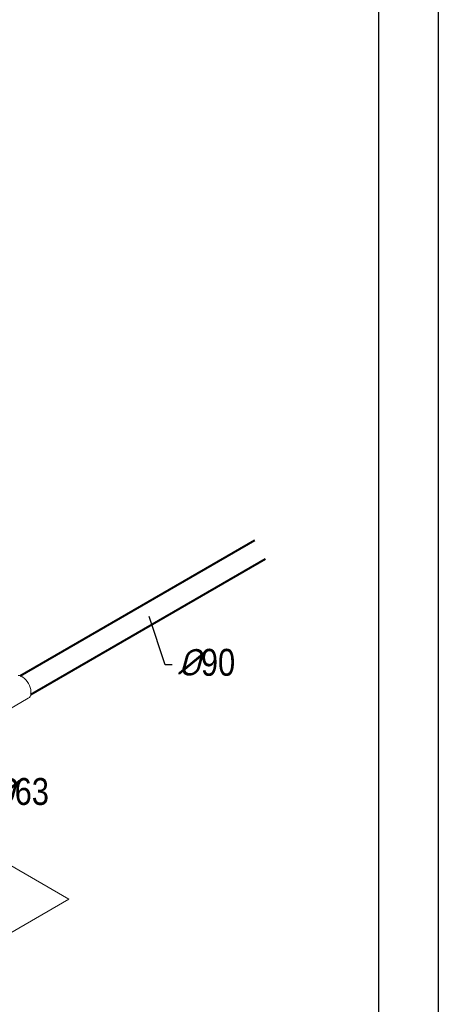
# Model space of a CAD drawing. Extents: x 4114239 to 5838486, y 780458 to 1383318.
# Tile 73 of 231: x 4364522 to 4368024, y 1046839 to 1055068. Entities that reach past the tile are written whole.
import ezdxf

# ---------------------------------------------------------------- set-up
doc = ezdxf.new("R2010")
doc.units = 0
doc.header["$MEASUREMENT"] = 0
for name, color, linetype, lineweight in [('Farmat', 7, 'Continuous', 30), ('Основные', 160, 'Continuous', 40), ('разм', 7, 'Continuous', 18)]:
    doc.layers.add(name, color=color, linetype=linetype, lineweight=lineweight)
doc.styles.add('ГОСТ 250', font='isocpeui.ttf', dxfattribs={"height": 300})

msp = doc.modelspace()

# ---------------------------------------------------------------- linework, layer by layer
at = {"linetype": 'Continuous', "lineweight": 40, "extrusion": (5.55112e-17, 0.816497, 0.57735)}
for p, q in [((4364525.5791, 1049585.1698, 0), (4366488.9405, 1050718.717)), ((4364615.5791, 1049429.2852), (4366578.9405, 1050562.8324))]:
    msp.add_line(p, q, dxfattribs=at)
at = {"color": 0, "linetype": 'Continuous', "lineweight": 0, "extrusion": (5.55112e-17, 0.816497, 0.57735)}
for p, q in [((4364594.7295, 1049396.463), (4364320.372, 1049238.0627, 0)), ((4364933.0735, 1047717.8371), (4363801.7026, 1048371.0343)), ((4363801.7026, 1047064.6398), (4364933.0735, 1047717.8371))]:
    msp.add_line(p, q, dxfattribs=at)
at = {"color": 7, "lineweight": 25, "ltscale": 1000}
msp.add_lwpolyline([(4365796.9858, 1049676.1953), (4365739.3254, 1049676.1953), (4365605.5915, 1050079.1883)], dxfattribs=at)
at = {"color": 0, "linetype": 'Continuous', "lineweight": 0, "extrusion": (-8.69853e-17, 2.06174e-16, -1)}
msp.add_ellipse((4364540.7295, 1049489.9938), major_axis=(54, -93.5307), ratio=0.577350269, start_param=3.510785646, end_param=6.283185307, dxfattribs=at)
at = {"layer": 'Farmat', "color": 0, "linetype": 'ByBlock', "lineweight": 30}
msp.add_lwpolyline([(4310624.0252, 1080875.5194), (4367524.0252, 1080875.5194), (4367524.0252, 1039875.5194), (4310624.0252, 1039875.5194)], close=True, dxfattribs=at)
at = {"layer": 'разм', "color": 0, "lineweight": 25, "ltscale": 0.5}
msp.add_lwpolyline([(4308624.0252, 1081375.5194), (4368024.0252, 1081375.5194), (4368024.0252, 1039375.5194), (4308624.0252, 1039375.5194)], close=True, dxfattribs=at)

# ---------------------------------------------------------------- texts
at = {"layer": 'Основные', "color": 0, "char_height": 225, "attachment_point": 7, "style": 'ГОСТ 250'}
for s, insert in [('%%C{\\fArial Narrow|b0|i0|c204|p34;90}', (4365843.2944, 1049581.6222)), ('%%C{\\fArial Narrow|b0|i0|c204|p34;63}', (4364285.65, 1048502.0526))]:
    msp.add_mtext(s, dxfattribs=dict(at, insert=insert))

doc.saveas('drawing.dxf')
